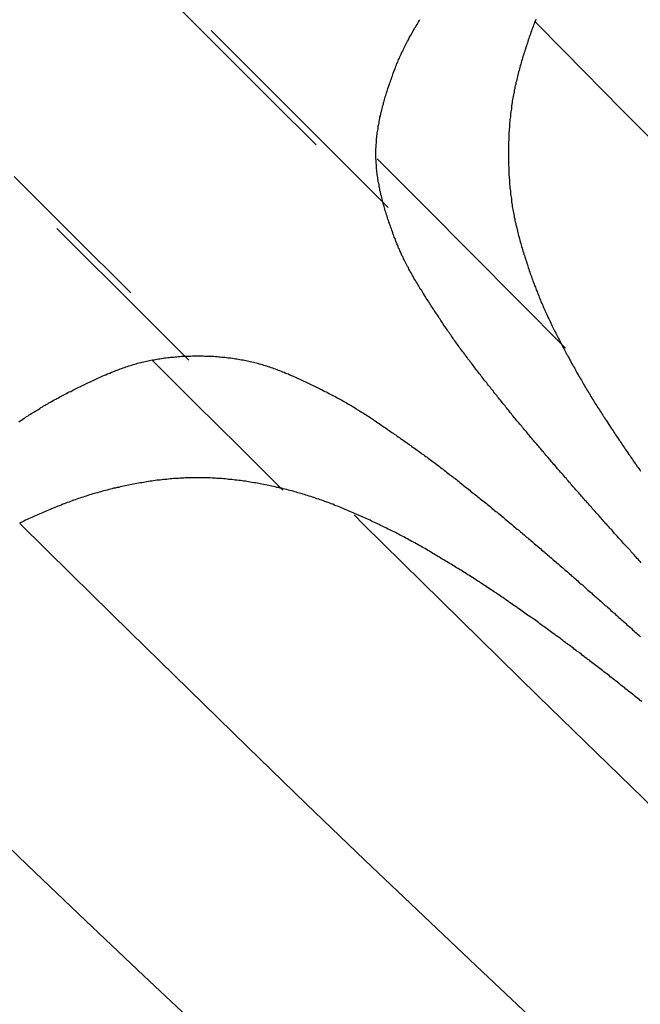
# Model space of a CAD drawing. Extents: x 2 to 87, y -108 to 11.
# Tile 77 of 210: x 24.542 to 24.798, y -78.598 to -78.191. Entities that reach past the tile are written whole.
import ezdxf

# ---------------------------------------------------------------- set-up
doc = ezdxf.new("R2010")
doc.units = 0
doc.header["$MEASUREMENT"] = 0
doc.layers.add('12', color=7, linetype='CONTINUOUS')

msp = doc.modelspace()

# ---------------------------------------------------------------- linework, layer by layer
at = {"layer": '12', "color": 62, "linetype": 'Continuous'}
for p, q in [((24.6218, -78.2008), (24.5976, -78.1766)), ((24.6206, -78.1956), (24.6449, -78.22)), ((24.7662, -78.2041), (24.7542, -78.1921)), ((24.6459, -78.2249), (24.6218, -78.2008)), ((24.79, -78.2283), (24.7662, -78.2041)), ((24.6449, -78.22), (24.6693, -78.2444)), ((24.6638, -78.2428), (24.6459, -78.2249)), ((24.8138, -78.2524), (24.79, -78.2283)), ((24.6693, -78.2444), (24.6936, -78.2687)), ((24.7085, -78.2681), (24.6891, -78.2486)), ((24.5393, -78.2559), (24.5634, -78.2799)), ((24.728, -78.2877), (24.7085, -78.2681)), ((24.5627, -78.2831), (24.5569, -78.2773)), ((24.5634, -78.2799), (24.5874, -78.3039)), ((24.587, -78.3074), (24.5627, -78.2831)), ((24.7474, -78.3072), (24.728, -78.2877)), ((24.6113, -78.3317), (24.587, -78.3074)), ((24.7667, -78.3267), (24.7474, -78.3072)), ((24.5963, -78.3318), (24.6142, -78.3497)), ((24.6142, -78.3497), (24.6322, -78.3675)), ((24.6322, -78.3675), (24.6501, -78.3853)), ((24.6795, -78.3956), (24.6834, -78.3995)), ((24.5416, -78.3991), (24.5629, -78.4202)), ((24.6834, -78.3995), (24.7075, -78.4232)), ((24.5629, -78.4202), (24.5871, -78.444)), ((24.7075, -78.4232), (24.7315, -78.4469)), ((24.5871, -78.444), (24.6114, -78.4677)), ((24.7315, -78.4469), (24.7555, -78.4704)), ((24.6114, -78.4677), (24.6356, -78.4913)), ((24.7555, -78.4704), (24.7795, -78.4938)), ((24.6356, -78.4913), (24.6598, -78.5148)), ((24.7795, -78.4938), (24.8035, -78.517)), ((24.6598, -78.5148), (24.684, -78.5381)), ((24.5208, -78.5171), (24.5448, -78.5402)), ((24.5448, -78.5402), (24.5688, -78.5631)), ((24.684, -78.5381), (24.7083, -78.5612)), ((24.7083, -78.5612), (24.7325, -78.5842)), ((24.5688, -78.5631), (24.5928, -78.5859)), ((24.5928, -78.5859), (24.6168, -78.6084)), ((24.7325, -78.5842), (24.7567, -78.607))]:
    msp.add_line(p, q, dxfattribs=at)
for points in [[(24.7016, -78.2), (24.7019, -78.1995), (24.7021, -78.199), (24.7024, -78.1984), (24.7027, -78.1979), (24.703, -78.1974), (24.7033, -78.1968), (24.7036, -78.1963), (24.7039, -78.1958), (24.7042, -78.1953), (24.7045, -78.1947), (24.7048, -78.1942), (24.7051, -78.1937), (24.7055, -78.1932), (24.7058, -78.1926), (24.7061, -78.1921), (24.7064, -78.1916), (24.7067, -78.1911)], [(24.7545, -78.1909), (24.7543, -78.1915), (24.754, -78.1922), (24.7538, -78.1928), (24.7536, -78.1934), (24.7534, -78.194), (24.7531, -78.1946), (24.7529, -78.1952), (24.7527, -78.1958), (24.7525, -78.1964), (24.7523, -78.1971), (24.752, -78.1977), (24.7518, -78.1983)], [(24.7518, -78.1983), (24.7516, -78.1989), (24.7514, -78.1995), (24.7512, -78.2001), (24.751, -78.2008), (24.7508, -78.2014), (24.7506, -78.202), (24.7504, -78.2026), (24.7502, -78.2033), (24.75, -78.2039), (24.7498, -78.2045), (24.7496, -78.2051), (24.7494, -78.2058), (24.7492, -78.2064), (24.749, -78.207), (24.7488, -78.2076), (24.7486, -78.2083), (24.7484, -78.2089), (24.7483, -78.2095), (24.7481, -78.2102), (24.7479, -78.2108), (24.7477, -78.2114), (24.7476, -78.2121), (24.7474, -78.2127), (24.7472, -78.2133), (24.7471, -78.2139), (24.7469, -78.2146), (24.7468, -78.2152), (24.7466, -78.2159), (24.7465, -78.2165), (24.7463, -78.2171), (24.7462, -78.2178), (24.746, -78.2184), (24.7459, -78.219), (24.7458, -78.2197), (24.7456, -78.2203), (24.7455, -78.2209), (24.7454, -78.2216), (24.7453, -78.2222), (24.7452, -78.2228), (24.745, -78.2235), (24.7449, -78.2241), (24.7448, -78.2248), (24.7447, -78.2254), (24.7446, -78.226), (24.7445, -78.2267), (24.7444, -78.2273), (24.7444, -78.228), (24.7443, -78.2286), (24.7442, -78.2292), (24.7441, -78.2299), (24.744, -78.2305), (24.744, -78.2312), (24.7439, -78.2318), (24.7438, -78.2325), (24.7438, -78.2331), (24.7437, -78.2338), (24.7437, -78.2344), (24.7436, -78.2351), (24.7436, -78.2357), (24.7435, -78.2364), (24.7435, -78.237), (24.7434, -78.2377), (24.7434, -78.2383), (24.7434, -78.239), (24.7433, -78.2396), (24.7433, -78.2403), (24.7433, -78.2409), (24.7432, -78.2416), (24.7432, -78.2422), (24.7432, -78.2429), (24.7432, -78.2436), (24.7432, -78.2442), (24.7432, -78.2449), (24.7432, -78.2455), (24.7432, -78.2462), (24.7432, -78.2468), (24.7432, -78.2475), (24.7432, -78.2481), (24.7432, -78.2488), (24.7432, -78.2495), (24.7432, -78.2501), (24.7432, -78.2508), (24.7432, -78.2514), (24.7433, -78.2521), (24.7433, -78.2527), (24.7433, -78.2534), (24.7434, -78.254), (24.7434, -78.2547), (24.7434, -78.2553), (24.7435, -78.256), (24.7435, -78.2566), (24.7436, -78.2573), (24.7436, -78.2579), (24.7437, -78.2586), (24.7437, -78.2592), (24.7438, -78.2599), (24.7438, -78.2605), (24.7439, -78.2612), (24.744, -78.2618), (24.744, -78.2625)], [(24.6895, -78.2581), (24.6894, -78.2575), (24.6893, -78.2569), (24.6893, -78.2563), (24.6892, -78.2557), (24.6891, -78.2551), (24.689, -78.2545), (24.6889, -78.2539), (24.6889, -78.2533), (24.6888, -78.2527), (24.6888, -78.2521), (24.6887, -78.2515), (24.6887, -78.2509), (24.6886, -78.2504), (24.6886, -78.2498), (24.6886, -78.2492), (24.6885, -78.2486), (24.6885, -78.248), (24.6885, -78.2474), (24.6885, -78.2468), (24.6885, -78.2462), (24.6885, -78.2456), (24.6885, -78.245), (24.6885, -78.2444), (24.6886, -78.2438), (24.6886, -78.2433), (24.6886, -78.2427), (24.6887, -78.2421), (24.6887, -78.2415), (24.6888, -78.2409), (24.6888, -78.2403), (24.6889, -78.2397), (24.6889, -78.2391), (24.689, -78.2385), (24.6891, -78.2379), (24.6892, -78.2373), (24.6893, -78.2367), (24.6894, -78.2361), (24.6894, -78.2355), (24.6895, -78.2349), (24.6897, -78.2343), (24.6898, -78.2337), (24.6899, -78.2331), (24.69, -78.2325), (24.6901, -78.2319), (24.6902, -78.2313), (24.6904, -78.2308), (24.6905, -78.2302), (24.6906, -78.2296), (24.6908, -78.229), (24.6909, -78.2284), (24.6911, -78.2278), (24.6912, -78.2272), (24.6914, -78.2266), (24.6916, -78.226), (24.6917, -78.2254), (24.6919, -78.2248), (24.692, -78.2242), (24.6922, -78.2236), (24.6924, -78.223), (24.6926, -78.2225), (24.6928, -78.2219), (24.6929, -78.2213), (24.6931, -78.2207), (24.6933, -78.2201), (24.6935, -78.2195), (24.6937, -78.2189), (24.6939, -78.2184), (24.6941, -78.2178), (24.6943, -78.2172), (24.6945, -78.2166), (24.6947, -78.2161), (24.6949, -78.2155), (24.6951, -78.2149), (24.6953, -78.2143), (24.6955, -78.2138), (24.6957, -78.2132), (24.6959, -78.2126), (24.6961, -78.2121), (24.6964, -78.2115), (24.6966, -78.2109), (24.6968, -78.2104), (24.697, -78.2098), (24.6972, -78.2093), (24.6975, -78.2087), (24.6977, -78.2082), (24.6979, -78.2076), (24.6982, -78.2071), (24.6984, -78.2065), (24.6986, -78.206), (24.6989, -78.2054), (24.6991, -78.2049), (24.6994, -78.2043), (24.6997, -78.2038), (24.6999, -78.2033), (24.7002, -78.2027), (24.7005, -78.2022), (24.7007, -78.2016), (24.701, -78.2011), (24.7013, -78.2006), (24.7016, -78.2)], [(24.714, -78.3132), (24.7136, -78.3127), (24.7133, -78.3122), (24.713, -78.3117), (24.7126, -78.3112), (24.7123, -78.3107), (24.712, -78.3102), (24.7116, -78.3097), (24.7113, -78.3092), (24.711, -78.3087), (24.7106, -78.3081), (24.7103, -78.3076), (24.71, -78.3071), (24.7097, -78.3066), (24.7093, -78.3061), (24.709, -78.3056), (24.7087, -78.3051), (24.7083, -78.3045), (24.708, -78.304), (24.7077, -78.3035), (24.7074, -78.303), (24.707, -78.3025), (24.7067, -78.302), (24.7064, -78.3014), (24.7061, -78.3009), (24.7058, -78.3004), (24.7055, -78.2999), (24.7051, -78.2993), (24.7048, -78.2988), (24.7045, -78.2983), (24.7042, -78.2978), (24.7039, -78.2972), (24.7036, -78.2967), (24.7033, -78.2962), (24.703, -78.2957), (24.7027, -78.2951), (24.7024, -78.2946), (24.7021, -78.2941), (24.7019, -78.2935), (24.7016, -78.293), (24.7013, -78.2925), (24.701, -78.2919), (24.7007, -78.2914), (24.7005, -78.2908), (24.7002, -78.2903), (24.6999, -78.2898), (24.6997, -78.2892), (24.6994, -78.2887), (24.6991, -78.2881), (24.6989, -78.2876), (24.6986, -78.287), (24.6984, -78.2865), (24.6982, -78.2859), (24.6979, -78.2854), (24.6977, -78.2848), (24.6975, -78.2843), (24.6972, -78.2837), (24.697, -78.2832), (24.6968, -78.2826), (24.6966, -78.2821), (24.6964, -78.2815), (24.6961, -78.2809), (24.6959, -78.2804), (24.6957, -78.2798), (24.6955, -78.2792), (24.6953, -78.2787), (24.6951, -78.2781), (24.6949, -78.2775), (24.6947, -78.277), (24.6945, -78.2764), (24.6943, -78.2758), (24.6941, -78.2752), (24.6939, -78.2747), (24.6937, -78.2741), (24.6935, -78.2735), (24.6933, -78.2729), (24.6931, -78.2723), (24.6929, -78.2717), (24.6927, -78.2711), (24.6926, -78.2706), (24.6924, -78.27), (24.6922, -78.2694), (24.692, -78.2688), (24.6919, -78.2682), (24.6917, -78.2676), (24.6915, -78.267), (24.6914, -78.2664), (24.6912, -78.2658), (24.6911, -78.2652), (24.6909, -78.2646), (24.6908, -78.264), (24.6906, -78.2635), (24.6905, -78.2629), (24.6904, -78.2623), (24.6902, -78.2617), (24.6901, -78.2611), (24.69, -78.2605), (24.6899, -78.2599), (24.6898, -78.2593), (24.6897, -78.2587), (24.6895, -78.2581)], [(24.744, -78.2625), (24.7441, -78.2631), (24.7442, -78.2638), (24.7443, -78.2644), (24.7444, -78.265), (24.7444, -78.2657), (24.7445, -78.2663), (24.7446, -78.267), (24.7447, -78.2676), (24.7448, -78.2683), (24.7449, -78.2689), (24.745, -78.2695), (24.7452, -78.2702), (24.7453, -78.2708), (24.7454, -78.2714), (24.7455, -78.2721), (24.7456, -78.2727), (24.7458, -78.2733), (24.7459, -78.274), (24.746, -78.2746), (24.7462, -78.2753), (24.7463, -78.2759), (24.7465, -78.2765), (24.7466, -78.2772), (24.7468, -78.2778), (24.7469, -78.2784), (24.7471, -78.2791), (24.7472, -78.2797), (24.7474, -78.2803), (24.7476, -78.281), (24.7477, -78.2816), (24.7479, -78.2822), (24.7481, -78.2829), (24.7483, -78.2835), (24.7484, -78.2841), (24.7486, -78.2848), (24.7488, -78.2854), (24.749, -78.286), (24.7492, -78.2866), (24.7494, -78.2873), (24.7496, -78.2879), (24.7498, -78.2885), (24.75, -78.2891), (24.7502, -78.2898), (24.7504, -78.2904), (24.7506, -78.291), (24.7508, -78.2916), (24.751, -78.2923), (24.7512, -78.2929), (24.7514, -78.2935), (24.7516, -78.2941), (24.7518, -78.2947), (24.752, -78.2954), (24.7522, -78.296), (24.7525, -78.2966), (24.7527, -78.2972), (24.7529, -78.2978), (24.7531, -78.2984), (24.7533, -78.299), (24.7536, -78.2996), (24.7538, -78.3003), (24.754, -78.3009), (24.7543, -78.3015), (24.7545, -78.3021), (24.7547, -78.3027), (24.755, -78.3033), (24.7552, -78.3039), (24.7554, -78.3045), (24.7557, -78.3051), (24.7559, -78.3057), (24.7562, -78.3063), (24.7564, -78.3069), (24.7566, -78.3075), (24.7569, -78.3081), (24.7572, -78.3087), (24.7574, -78.3093), (24.7577, -78.3099), (24.7579, -78.3105), (24.7582, -78.3111), (24.7585, -78.3117), (24.7587, -78.3123), (24.759, -78.3129), (24.7593, -78.3135), (24.7595, -78.314), (24.7598, -78.3146), (24.7601, -78.3152), (24.7604, -78.3158), (24.7607, -78.3164), (24.7609, -78.317), (24.7612, -78.3176), (24.7615, -78.3182), (24.7618, -78.3187), (24.7621, -78.3193), (24.7624, -78.3199), (24.7627, -78.3205), (24.763, -78.3211), (24.7633, -78.3217), (24.7636, -78.3222), (24.7639, -78.3228), (24.7642, -78.3234), (24.7645, -78.324)], [(24.7506, -78.3613), (24.7502, -78.3609), (24.7498, -78.3604), (24.7494, -78.3599), (24.749, -78.3595), (24.7487, -78.359), (24.7483, -78.3585), (24.7479, -78.3581), (24.7475, -78.3576), (24.7471, -78.3572), (24.7467, -78.3567), (24.7463, -78.3562), (24.746, -78.3558), (24.7456, -78.3553), (24.7452, -78.3548), (24.7448, -78.3544), (24.7444, -78.3539), (24.744, -78.3534), (24.7437, -78.3529), (24.7433, -78.3525), (24.7429, -78.352), (24.7425, -78.3515), (24.7421, -78.3511), (24.7418, -78.3506), (24.7414, -78.3501), (24.741, -78.3497), (24.7406, -78.3492), (24.7403, -78.3487), (24.7399, -78.3482), (24.7395, -78.3478), (24.7391, -78.3473), (24.7387, -78.3468), (24.7384, -78.3463), (24.738, -78.3459), (24.7376, -78.3454), (24.7372, -78.3449), (24.7369, -78.3444), (24.7365, -78.344), (24.7361, -78.3435), (24.7358, -78.343), (24.7354, -78.3425), (24.735, -78.3421), (24.7346, -78.3416), (24.7343, -78.3411), (24.7339, -78.3406), (24.7335, -78.3402), (24.7331, -78.3397), (24.7328, -78.3392), (24.7324, -78.3387), (24.732, -78.3383), (24.7317, -78.3378), (24.7313, -78.3373), (24.7309, -78.3368), (24.7305, -78.3363), (24.7302, -78.3359), (24.7298, -78.3354), (24.7294, -78.3349), (24.7291, -78.3344), (24.7287, -78.3339), (24.7283, -78.3335), (24.728, -78.333), (24.7276, -78.3325), (24.7272, -78.332), (24.7269, -78.3315), (24.7265, -78.3311), (24.7261, -78.3306), (24.7258, -78.3301), (24.7254, -78.3296), (24.725, -78.3291), (24.7247, -78.3286), (24.7243, -78.3281), (24.7239, -78.3277), (24.7236, -78.3272), (24.7232, -78.3267), (24.7229, -78.3262), (24.7225, -78.3257), (24.7222, -78.3252), (24.7218, -78.3247), (24.7215, -78.3242), (24.7211, -78.3237), (24.7207, -78.3233), (24.7204, -78.3228), (24.7201, -78.3223), (24.7197, -78.3218), (24.7194, -78.3213), (24.719, -78.3208), (24.7187, -78.3203), (24.7183, -78.3198), (24.718, -78.3193), (24.7176, -78.3188), (24.7173, -78.3183), (24.717, -78.3178), (24.7166, -78.3173), (24.7163, -78.3168), (24.716, -78.3163), (24.7156, -78.3158), (24.7153, -78.3153), (24.715, -78.3148), (24.7146, -78.3143), (24.7143, -78.3137), (24.714, -78.3132)], [(24.7645, -78.324), (24.7648, -78.3246), (24.7651, -78.3251), (24.7654, -78.3257), (24.7657, -78.3263), (24.766, -78.3269), (24.7663, -78.3274), (24.7666, -78.328), (24.7669, -78.3286), (24.7672, -78.3292), (24.7675, -78.3297), (24.7679, -78.3303), (24.7682, -78.3309), (24.7685, -78.3315), (24.7688, -78.332), (24.7691, -78.3326), (24.7694, -78.3332), (24.7697, -78.3337), (24.77, -78.3343), (24.7704, -78.3349), (24.7707, -78.3354), (24.771, -78.336), (24.7713, -78.3366), (24.7716, -78.3371), (24.772, -78.3377), (24.7723, -78.3383), (24.7726, -78.3388), (24.7729, -78.3394), (24.7733, -78.34), (24.7736, -78.3405), (24.7739, -78.3411), (24.7742, -78.3416), (24.7746, -78.3422), (24.7749, -78.3428), (24.7752, -78.3433), (24.7756, -78.3439), (24.7759, -78.3444), (24.7762, -78.345), (24.7766, -78.3455), (24.7769, -78.3461), (24.7772, -78.3467), (24.7776, -78.3472), (24.7779, -78.3478), (24.7783, -78.3483), (24.7786, -78.3489), (24.7789, -78.3494), (24.7793, -78.35), (24.7796, -78.3505), (24.78, -78.3511), (24.7803, -78.3516), (24.7807, -78.3522), (24.781, -78.3527), (24.7814, -78.3533), (24.7817, -78.3538), (24.7821, -78.3544), (24.7824, -78.3549), (24.7828, -78.3554), (24.7831, -78.356), (24.7835, -78.3565), (24.7839, -78.3571), (24.7842, -78.3576), (24.7846, -78.3582), (24.7849, -78.3587), (24.7853, -78.3593), (24.7856, -78.3598), (24.786, -78.3603), (24.7864, -78.3609), (24.7867, -78.3614), (24.7871, -78.362), (24.7874, -78.3625), (24.7878, -78.363), (24.7882, -78.3636), (24.7885, -78.3641), (24.7889, -78.3647), (24.7893, -78.3652), (24.7896, -78.3657), (24.79, -78.3663), (24.7903, -78.3668), (24.7907, -78.3673), (24.7911, -78.3679), (24.7914, -78.3684), (24.7918, -78.369), (24.7922, -78.3695), (24.7925, -78.37), (24.7929, -78.3706), (24.7933, -78.3711), (24.7936, -78.3716), (24.794, -78.3722), (24.7944, -78.3727), (24.7947, -78.3732), (24.7951, -78.3738), (24.7955, -78.3743), (24.7959, -78.3748), (24.7962, -78.3754), (24.7966, -78.3759), (24.797, -78.3764), (24.7974, -78.3769), (24.7977, -78.3775)], [(24.5806, -78.3362), (24.5812, -78.336), (24.5818, -78.3358), (24.5824, -78.3356), (24.583, -78.3353), (24.5836, -78.3351), (24.5842, -78.3349), (24.5848, -78.3347), (24.5854, -78.3345), (24.586, -78.3343), (24.5866, -78.3341), (24.5872, -78.3339), (24.5878, -78.3337), (24.5884, -78.3335), (24.589, -78.3333), (24.5896, -78.3332), (24.5902, -78.333), (24.5909, -78.3328), (24.5915, -78.3327), (24.5921, -78.3325), (24.5927, -78.3324), (24.5933, -78.3322), (24.5939, -78.3321), (24.5945, -78.332), (24.5951, -78.3318), (24.5957, -78.3317), (24.5963, -78.3316), (24.597, -78.3315), (24.5976, -78.3314), (24.5982, -78.3313), (24.5988, -78.3312), (24.5994, -78.3311), (24.6001, -78.331), (24.6007, -78.3309), (24.6013, -78.3308), (24.6019, -78.3307), (24.6026, -78.3306), (24.6032, -78.3306), (24.6038, -78.3305), (24.6045, -78.3304), (24.6051, -78.3304), (24.6057, -78.3303), (24.6064, -78.3303), (24.607, -78.3302), (24.6076, -78.3302), (24.6083, -78.3301), (24.6089, -78.3301), (24.6096, -78.3301), (24.6102, -78.33), (24.6108, -78.33), (24.6115, -78.33), (24.6121, -78.33), (24.6128, -78.3299), (24.6134, -78.3299), (24.614, -78.3299), (24.6147, -78.3299), (24.6153, -78.3299), (24.616, -78.3299), (24.6166, -78.3299), (24.6173, -78.3299), (24.6179, -78.33), (24.6185, -78.33), (24.6192, -78.33), (24.6198, -78.33), (24.6205, -78.3301), (24.6211, -78.3301), (24.6217, -78.3301), (24.6224, -78.3302), (24.623, -78.3302), (24.6237, -78.3303), (24.6243, -78.3303), (24.6249, -78.3304), (24.6256, -78.3304), (24.6262, -78.3305), (24.6268, -78.3306), (24.6275, -78.3307), (24.6281, -78.3307), (24.6287, -78.3308), (24.6293, -78.3309), (24.63, -78.331), (24.6306, -78.3311), (24.6312, -78.3312), (24.6318, -78.3313), (24.6324, -78.3314), (24.6331, -78.3315), (24.6337, -78.3316), (24.6343, -78.3317), (24.6349, -78.3318), (24.6355, -78.332), (24.6361, -78.3321), (24.6367, -78.3322), (24.6373, -78.3324), (24.638, -78.3325), (24.6386, -78.3327), (24.6392, -78.3328), (24.6398, -78.333), (24.6404, -78.3332), (24.641, -78.3333), (24.6416, -78.3335), (24.6422, -78.3337), (24.6428, -78.3339)], [(24.6428, -78.3339), (24.6434, -78.3341), (24.644, -78.3343), (24.6446, -78.3345), (24.6452, -78.3347), (24.6458, -78.3349), (24.6464, -78.3351), (24.647, -78.3353), (24.6476, -78.3356), (24.6482, -78.3358), (24.6488, -78.336), (24.6494, -78.3362), (24.65, -78.3365), (24.6506, -78.3367), (24.6512, -78.337), (24.6518, -78.3372), (24.6524, -78.3374), (24.653, -78.3377), (24.6535, -78.338), (24.6541, -78.3382), (24.6547, -78.3385), (24.6553, -78.3387), (24.6559, -78.339), (24.6565, -78.3393), (24.6571, -78.3395), (24.6577, -78.3398), (24.6582, -78.3401), (24.6588, -78.3403), (24.6594, -78.3406), (24.66, -78.3409), (24.6606, -78.3412), (24.6611, -78.3414), (24.6617, -78.3417), (24.6623, -78.342), (24.6629, -78.3423), (24.6635, -78.3426), (24.664, -78.3428), (24.6646, -78.3431), (24.6652, -78.3434), (24.6657, -78.3437), (24.6663, -78.344), (24.6669, -78.3443), (24.6674, -78.3446), (24.668, -78.3448), (24.6686, -78.3451), (24.6691, -78.3454), (24.6697, -78.3457), (24.6703, -78.346), (24.6708, -78.3463), (24.6714, -78.3466), (24.672, -78.3469), (24.6725, -78.3472), (24.6731, -78.3475), (24.6736, -78.3478), (24.6742, -78.3481), (24.6747, -78.3484), (24.6753, -78.3487), (24.6758, -78.349), (24.6764, -78.3493), (24.6769, -78.3497), (24.6775, -78.35), (24.678, -78.3503), (24.6786, -78.3506), (24.6791, -78.351), (24.6797, -78.3513), (24.6802, -78.3516), (24.6807, -78.352), (24.6813, -78.3523), (24.6818, -78.3526), (24.6824, -78.353), (24.6829, -78.3533), (24.6834, -78.3536), (24.684, -78.354), (24.6845, -78.3543), (24.685, -78.3547), (24.6856, -78.355), (24.6861, -78.3554), (24.6866, -78.3557), (24.6872, -78.3561), (24.6877, -78.3564), (24.6882, -78.3568), (24.6888, -78.3571), (24.6893, -78.3575), (24.6898, -78.3579), (24.6904, -78.3582), (24.6909, -78.3586), (24.6914, -78.3589), (24.6919, -78.3593), (24.6925, -78.3596), (24.693, -78.36), (24.6935, -78.3604), (24.694, -78.3607), (24.6946, -78.3611), (24.6951, -78.3615), (24.6956, -78.3618), (24.6961, -78.3622), (24.6967, -78.3625), (24.6972, -78.3629), (24.6977, -78.3633), (24.6982, -78.3636), (24.6987, -78.364)], [(24.5412, -78.3571), (24.5418, -78.3568), (24.5423, -78.3564), (24.5428, -78.3561), (24.5434, -78.3557), (24.5439, -78.3554), (24.5444, -78.355), (24.545, -78.3547), (24.5455, -78.3543), (24.546, -78.354), (24.5466, -78.3536), (24.5471, -78.3533), (24.5476, -78.353), (24.5482, -78.3526), (24.5487, -78.3523), (24.5493, -78.352), (24.5498, -78.3516), (24.5503, -78.3513), (24.5509, -78.351), (24.5514, -78.3506), (24.552, -78.3503), (24.5525, -78.35), (24.5531, -78.3497), (24.5536, -78.3493), (24.5542, -78.349), (24.5547, -78.3487), (24.5553, -78.3484), (24.5558, -78.3481), (24.5564, -78.3478), (24.5569, -78.3475), (24.5575, -78.3472), (24.5581, -78.3469), (24.5586, -78.3466), (24.5592, -78.3463), (24.5597, -78.346), (24.5603, -78.3457), (24.5609, -78.3454), (24.5614, -78.3451), (24.562, -78.3448), (24.5626, -78.3446), (24.5631, -78.3443), (24.5637, -78.344), (24.5643, -78.3437), (24.5648, -78.3434), (24.5654, -78.3431), (24.566, -78.3428), (24.5666, -78.3426), (24.5671, -78.3423), (24.5677, -78.342), (24.5683, -78.3417), (24.5689, -78.3414), (24.5694, -78.3412), (24.57, -78.3409), (24.5706, -78.3406), (24.5712, -78.3403), (24.5718, -78.3401), (24.5724, -78.3398), (24.5729, -78.3395), (24.5735, -78.3392), (24.5741, -78.339), (24.5747, -78.3387), (24.5753, -78.3385), (24.5759, -78.3382), (24.5765, -78.3379), (24.5771, -78.3377), (24.5777, -78.3374), (24.5782, -78.3372), (24.5788, -78.337), (24.5794, -78.3367), (24.58, -78.3365), (24.5806, -78.3362)], [(24.7902, -78.4068), (24.7898, -78.4063), (24.7894, -78.4059), (24.789, -78.4054), (24.7886, -78.405), (24.7882, -78.4045), (24.7878, -78.4041), (24.7874, -78.4036), (24.787, -78.4032), (24.7866, -78.4027), (24.7862, -78.4023), (24.7858, -78.4018), (24.7854, -78.4014), (24.785, -78.401), (24.7846, -78.4005), (24.7842, -78.4001), (24.7838, -78.3996), (24.7834, -78.3992), (24.783, -78.3987), (24.7826, -78.3983), (24.7822, -78.3978), (24.7818, -78.3974), (24.7814, -78.3969), (24.781, -78.3965), (24.7806, -78.396), (24.7802, -78.3956), (24.7798, -78.3951), (24.7794, -78.3947), (24.779, -78.3942), (24.7786, -78.3938), (24.7782, -78.3933), (24.7778, -78.3929), (24.7774, -78.3924), (24.777, -78.392), (24.7766, -78.3915), (24.7762, -78.391), (24.7758, -78.3906), (24.7754, -78.3901), (24.775, -78.3897), (24.7746, -78.3892), (24.7742, -78.3888), (24.7738, -78.3883), (24.7734, -78.3879), (24.773, -78.3874), (24.7726, -78.387), (24.7722, -78.3865), (24.7718, -78.3861), (24.7714, -78.3856), (24.771, -78.3852), (24.7706, -78.3847), (24.7702, -78.3843), (24.7698, -78.3838), (24.7694, -78.3833), (24.769, -78.3829), (24.7686, -78.3824), (24.7682, -78.382), (24.7678, -78.3815), (24.7674, -78.3811), (24.7671, -78.3806), (24.7667, -78.3802), (24.7663, -78.3797), (24.7659, -78.3792), (24.7655, -78.3788), (24.7651, -78.3783), (24.7647, -78.3779), (24.7643, -78.3774), (24.7639, -78.377), (24.7635, -78.3765), (24.7631, -78.3761), (24.7627, -78.3756), (24.7623, -78.3751), (24.7619, -78.3747), (24.7615, -78.3742), (24.7611, -78.3738), (24.7607, -78.3733), (24.7604, -78.3728), (24.76, -78.3724), (24.7596, -78.3719), (24.7592, -78.3715), (24.7588, -78.371), (24.7584, -78.3705), (24.758, -78.3701), (24.7576, -78.3696), (24.7572, -78.3692), (24.7568, -78.3687), (24.7564, -78.3682), (24.756, -78.3678), (24.7557, -78.3673), (24.7553, -78.3669), (24.7549, -78.3664), (24.7545, -78.3659), (24.7541, -78.3655), (24.7537, -78.365), (24.7533, -78.3646), (24.7529, -78.3641), (24.7525, -78.3636), (24.7521, -78.3632), (24.7518, -78.3627), (24.7514, -78.3623), (24.751, -78.3618), (24.7506, -78.3613)], [(24.6987, -78.364), (24.6993, -78.3644), (24.6998, -78.3647), (24.7003, -78.3651), (24.7008, -78.3655), (24.7013, -78.3658), (24.7019, -78.3662), (24.7024, -78.3666), (24.7029, -78.3669), (24.7034, -78.3673), (24.7039, -78.3677), (24.7045, -78.368), (24.705, -78.3684), (24.7055, -78.3688), (24.706, -78.3691), (24.7065, -78.3695), (24.707, -78.3699), (24.7075, -78.3703), (24.7081, -78.3706), (24.7086, -78.371), (24.7091, -78.3714), (24.7096, -78.3718), (24.7101, -78.3721), (24.7106, -78.3725), (24.7111, -78.3729), (24.7116, -78.3733), (24.7121, -78.3737), (24.7126, -78.374), (24.7131, -78.3744), (24.7136, -78.3748), (24.7142, -78.3752), (24.7147, -78.3756), (24.7152, -78.376), (24.7157, -78.3764), (24.7162, -78.3767), (24.7167, -78.3771), (24.7172, -78.3775), (24.7177, -78.3779), (24.7182, -78.3783), (24.7187, -78.3787), (24.7192, -78.3791), (24.7197, -78.3795), (24.7202, -78.3799), (24.7207, -78.3802), (24.7212, -78.3806), (24.7217, -78.381), (24.7222, -78.3814), (24.7227, -78.3818), (24.7232, -78.3822), (24.7237, -78.3826), (24.7242, -78.383), (24.7247, -78.3834), (24.7252, -78.3838), (24.7257, -78.3842), (24.7262, -78.3846), (24.7267, -78.385), (24.7272, -78.3854), (24.7276, -78.3858), (24.7281, -78.3862), (24.7286, -78.3866), (24.7291, -78.3869), (24.7296, -78.3873), (24.7301, -78.3877), (24.7306, -78.3881), (24.7311, -78.3885), (24.7316, -78.3889), (24.7321, -78.3893), (24.7326, -78.3897), (24.7331, -78.3901), (24.7336, -78.3905), (24.7341, -78.3909), (24.7346, -78.3913), (24.7351, -78.3917), (24.7356, -78.3921), (24.7361, -78.3925), (24.7365, -78.3929), (24.737, -78.3933), (24.7375, -78.3937), (24.738, -78.3941), (24.7385, -78.3945), (24.739, -78.3949), (24.7395, -78.3953), (24.74, -78.3957), (24.7405, -78.3961), (24.741, -78.3965), (24.7414, -78.3969), (24.7419, -78.3973), (24.7424, -78.3977), (24.7429, -78.3981), (24.7434, -78.3986), (24.7439, -78.399), (24.7444, -78.3994), (24.7449, -78.3998), (24.7453, -78.4002), (24.7458, -78.4006), (24.7463, -78.401), (24.7468, -78.4014), (24.7473, -78.4018), (24.7478, -78.4022), (24.7482, -78.4026), (24.7487, -78.403)], [(24.6229, -78.3805), (24.6222, -78.3804), (24.6215, -78.3804), (24.6209, -78.3804), (24.6202, -78.3803), (24.6195, -78.3803), (24.6188, -78.3803), (24.6181, -78.3802), (24.6174, -78.3802), (24.6167, -78.3802), (24.616, -78.3802), (24.6153, -78.3802), (24.6147, -78.3802), (24.614, -78.3802), (24.6133, -78.3802), (24.6126, -78.3802), (24.6119, -78.3802), (24.6112, -78.3803), (24.6105, -78.3803), (24.6098, -78.3803), (24.6092, -78.3804), (24.6085, -78.3804), (24.6078, -78.3804), (24.6071, -78.3805), (24.6064, -78.3805), (24.6057, -78.3806), (24.605, -78.3806), (24.6043, -78.3807), (24.6036, -78.3807), (24.603, -78.3808), (24.6023, -78.3809), (24.6016, -78.3809), (24.6009, -78.381), (24.6002, -78.3811), (24.5995, -78.3812), (24.5988, -78.3813), (24.5981, -78.3813), (24.5974, -78.3814), (24.5967, -78.3815), (24.596, -78.3816), (24.5954, -78.3817), (24.5947, -78.3818), (24.594, -78.3819), (24.5933, -78.3821), (24.5926, -78.3822), (24.5919, -78.3823), (24.5912, -78.3824), (24.5905, -78.3825), (24.5899, -78.3826), (24.5892, -78.3828), (24.5885, -78.3829), (24.5878, -78.383), (24.5871, -78.3832), (24.5864, -78.3833), (24.5858, -78.3834), (24.5851, -78.3836), (24.5844, -78.3837), (24.5837, -78.3839), (24.583, -78.384), (24.5824, -78.3842), (24.5817, -78.3843), (24.581, -78.3845), (24.5803, -78.3846), (24.5797, -78.3848), (24.579, -78.385), (24.5783, -78.3851), (24.5777, -78.3853), (24.577, -78.3855), (24.5763, -78.3856), (24.5757, -78.3858), (24.575, -78.386), (24.5743, -78.3862), (24.5737, -78.3864), (24.573, -78.3866), (24.5723, -78.3868), (24.5717, -78.3869), (24.571, -78.3871), (24.5704, -78.3873), (24.5697, -78.3876), (24.569, -78.3878), (24.5684, -78.388), (24.5677, -78.3882), (24.5671, -78.3884), (24.5664, -78.3886), (24.5658, -78.3888), (24.5651, -78.3891), (24.5645, -78.3893), (24.5638, -78.3895), (24.5632, -78.3898), (24.5625, -78.39), (24.5619, -78.3903), (24.5612, -78.3905), (24.5606, -78.3907), (24.5599, -78.391), (24.5593, -78.3912), (24.5586, -78.3915), (24.558, -78.3918), (24.5573, -78.392), (24.5567, -78.3923), (24.556, -78.3925), (24.5554, -78.3928)], [(24.6892, -78.3993), (24.6886, -78.399), (24.6879, -78.3987), (24.6873, -78.3984), (24.6867, -78.3981), (24.6861, -78.3978), (24.6854, -78.3975), (24.6848, -78.3972), (24.6842, -78.3969), (24.6835, -78.3967), (24.6829, -78.3964), (24.6823, -78.3961), (24.6816, -78.3958), (24.681, -78.3955), (24.6804, -78.3953), (24.6797, -78.395), (24.6791, -78.3947), (24.6785, -78.3944), (24.6778, -78.3941), (24.6772, -78.3939), (24.6765, -78.3936), (24.6759, -78.3933), (24.6753, -78.3931), (24.6746, -78.3928), (24.674, -78.3925), (24.6733, -78.3923), (24.6727, -78.392), (24.672, -78.3918), (24.6714, -78.3915), (24.6707, -78.3912), (24.6701, -78.391), (24.6695, -78.3907), (24.6688, -78.3905), (24.6682, -78.3903), (24.6675, -78.39), (24.6669, -78.3898), (24.6662, -78.3895), (24.6655, -78.3893), (24.6649, -78.3891), (24.6642, -78.3889), (24.6636, -78.3886), (24.6629, -78.3884), (24.6623, -78.3882), (24.6616, -78.388), (24.661, -78.3878), (24.6603, -78.3876), (24.6596, -78.3874), (24.659, -78.3872), (24.6583, -78.387), (24.6577, -78.3868), (24.657, -78.3866), (24.6563, -78.3864), (24.6557, -78.3862), (24.655, -78.386), (24.6544, -78.3858), (24.6537, -78.3856), (24.653, -78.3855), (24.6524, -78.3853), (24.6517, -78.3851), (24.651, -78.385), (24.6503, -78.3848), (24.6497, -78.3846), (24.649, -78.3845), (24.6483, -78.3843), (24.6476, -78.3842), (24.647, -78.384), (24.6463, -78.3839), (24.6456, -78.3837), (24.6449, -78.3836), (24.6443, -78.3834), (24.6436, -78.3833), (24.6429, -78.3832), (24.6422, -78.383), (24.6415, -78.3829), (24.6408, -78.3828), (24.6402, -78.3826), (24.6395, -78.3825), (24.6388, -78.3824), (24.6381, -78.3823), (24.6374, -78.3822), (24.6367, -78.3821), (24.636, -78.3819), (24.6353, -78.3818), (24.6347, -78.3817), (24.634, -78.3816), (24.6333, -78.3815), (24.6326, -78.3814), (24.6319, -78.3814), (24.6312, -78.3813), (24.6305, -78.3812), (24.6298, -78.3811), (24.6291, -78.381), (24.6284, -78.3809), (24.6277, -78.3809), (24.6271, -78.3808), (24.6264, -78.3807), (24.6257, -78.3807), (24.625, -78.3806), (24.6243, -78.3806), (24.6236, -78.3805), (24.6229, -78.3805)], [(24.5554, -78.3928), (24.5547, -78.3931), (24.5541, -78.3933), (24.5535, -78.3936), (24.5528, -78.3939), (24.5522, -78.3941), (24.5515, -78.3944), (24.5509, -78.3947), (24.5503, -78.395), (24.5496, -78.3952), (24.549, -78.3955), (24.5484, -78.3958), (24.5477, -78.3961), (24.5471, -78.3964), (24.5465, -78.3967), (24.5458, -78.3969), (24.5452, -78.3972), (24.5446, -78.3975), (24.5439, -78.3978), (24.5433, -78.3981), (24.5427, -78.3984), (24.5421, -78.3987), (24.5414, -78.399)], [(24.7483, -78.4349), (24.7477, -78.4345), (24.7471, -78.4341), (24.7466, -78.4337), (24.746, -78.4333), (24.7454, -78.4329), (24.7449, -78.4325), (24.7443, -78.4321), (24.7437, -78.4317), (24.7432, -78.4313), (24.7426, -78.4309), (24.742, -78.4305), (24.7415, -78.4301), (24.7409, -78.4297), (24.7403, -78.4294), (24.7398, -78.429), (24.7392, -78.4286), (24.7386, -78.4282), (24.7381, -78.4278), (24.7375, -78.4274), (24.7369, -78.427), (24.7363, -78.4267), (24.7358, -78.4263), (24.7352, -78.4259), (24.7346, -78.4255), (24.734, -78.4251), (24.7335, -78.4247), (24.7329, -78.4244), (24.7323, -78.424), (24.7317, -78.4236), (24.7312, -78.4232), (24.7306, -78.4229), (24.73, -78.4225), (24.7294, -78.4221), (24.7288, -78.4217), (24.7283, -78.4214), (24.7277, -78.421), (24.7271, -78.4206), (24.7265, -78.4203), (24.7259, -78.4199), (24.7253, -78.4195), (24.7248, -78.4192), (24.7242, -78.4188), (24.7236, -78.4184), (24.723, -78.4181), (24.7224, -78.4177), (24.7218, -78.4174), (24.7212, -78.417), (24.7206, -78.4166), (24.7201, -78.4163), (24.7195, -78.4159), (24.7189, -78.4156), (24.7183, -78.4152), (24.7177, -78.4148), (24.7171, -78.4145), (24.7165, -78.4141), (24.7159, -78.4138), (24.7153, -78.4134), (24.7147, -78.413), (24.7141, -78.4127), (24.7135, -78.4123), (24.7129, -78.412), (24.7124, -78.4116), (24.7118, -78.4113), (24.7112, -78.4109), (24.7106, -78.4106), (24.71, -78.4102), (24.7094, -78.4099), (24.7088, -78.4095), (24.7082, -78.4092), (24.7076, -78.4089), (24.707, -78.4085), (24.7064, -78.4082), (24.7058, -78.4078), (24.7052, -78.4075), (24.7046, -78.4071), (24.704, -78.4068), (24.7033, -78.4065), (24.7027, -78.4061), (24.7021, -78.4058), (24.7015, -78.4055), (24.7009, -78.4052), (24.7003, -78.4048), (24.6997, -78.4045), (24.6991, -78.4042), (24.6985, -78.4039), (24.6979, -78.4035), (24.6973, -78.4032), (24.6966, -78.4029), (24.696, -78.4026), (24.6954, -78.4023), (24.6948, -78.402), (24.6942, -78.4017), (24.6936, -78.4014), (24.6929, -78.4011), (24.6923, -78.4008), (24.6917, -78.4005), (24.6911, -78.4002), (24.6904, -78.3999), (24.6898, -78.3996), (24.6892, -78.3993)], [(24.7487, -78.403), (24.7492, -78.4034), (24.7497, -78.4038), (24.7502, -78.4043), (24.7507, -78.4047), (24.7512, -78.4051), (24.7516, -78.4055), (24.7521, -78.4059), (24.7526, -78.4063), (24.7531, -78.4067), (24.7536, -78.4071), (24.754, -78.4075), (24.7545, -78.4079), (24.755, -78.4084), (24.7555, -78.4088), (24.756, -78.4092), (24.7565, -78.4096), (24.7569, -78.41), (24.7574, -78.4104), (24.7579, -78.4108), (24.7584, -78.4112), (24.7589, -78.4116), (24.7593, -78.4121), (24.7598, -78.4125), (24.7603, -78.4129), (24.7608, -78.4133), (24.7613, -78.4137), (24.7617, -78.4141), (24.7622, -78.4145), (24.7627, -78.415), (24.7632, -78.4154), (24.7637, -78.4158), (24.7641, -78.4162), (24.7646, -78.4166), (24.7651, -78.417), (24.7656, -78.4174), (24.766, -78.4179), (24.7665, -78.4183), (24.767, -78.4187), (24.7675, -78.4191), (24.768, -78.4195), (24.7684, -78.4199), (24.7689, -78.4203), (24.7694, -78.4208), (24.7699, -78.4212), (24.7703, -78.4216), (24.7708, -78.422), (24.7713, -78.4224), (24.7718, -78.4228), (24.7722, -78.4233), (24.7727, -78.4237), (24.7732, -78.4241), (24.7737, -78.4245), (24.7741, -78.4249), (24.7746, -78.4253), (24.7751, -78.4258), (24.7756, -78.4262), (24.776, -78.4266), (24.7765, -78.427), (24.777, -78.4274), (24.7775, -78.4278), (24.7779, -78.4283), (24.7784, -78.4287), (24.7789, -78.4291), (24.7794, -78.4295), (24.7798, -78.4299), (24.7803, -78.4304), (24.7808, -78.4308), (24.7813, -78.4312), (24.7817, -78.4316), (24.7822, -78.432), (24.7827, -78.4325), (24.7831, -78.4329), (24.7836, -78.4333), (24.7841, -78.4337), (24.7846, -78.4341), (24.785, -78.4345), (24.7855, -78.435), (24.786, -78.4354), (24.7864, -78.4358), (24.7869, -78.4362), (24.7874, -78.4367), (24.7879, -78.4371), (24.7883, -78.4375), (24.7888, -78.4379), (24.7893, -78.4383), (24.7897, -78.4388), (24.7902, -78.4392), (24.7907, -78.4396), (24.7912, -78.44), (24.7916, -78.4404), (24.7921, -78.4409), (24.7926, -78.4413), (24.793, -78.4417), (24.7935, -78.4421), (24.794, -78.4425), (24.7944, -78.443), (24.7949, -78.4434), (24.7954, -78.4438), (24.7959, -78.4442), (24.7963, -78.4447)], [(24.7979, -78.4153), (24.7975, -78.4148), (24.7971, -78.4144), (24.7967, -78.4139), (24.7963, -78.4135), (24.7959, -78.413), (24.7955, -78.4126), (24.7951, -78.4121), (24.7947, -78.4117), (24.7943, -78.4112), (24.7939, -78.4108), (24.7935, -78.4103), (24.7931, -78.4099), (24.7927, -78.4095), (24.7923, -78.409), (24.7919, -78.4086), (24.7914, -78.4081), (24.791, -78.4077), (24.7906, -78.4072), (24.7902, -78.4068)], [(24.7982, -78.4726), (24.7976, -78.4722), (24.7971, -78.4717), (24.7966, -78.4713), (24.796, -78.4709), (24.7955, -78.4705), (24.7949, -78.47), (24.7944, -78.4696), (24.7939, -78.4692), (24.7933, -78.4687), (24.7928, -78.4683), (24.7923, -78.4679), (24.7917, -78.4675), (24.7912, -78.467), (24.7906, -78.4666), (24.7901, -78.4662), (24.7896, -78.4658), (24.789, -78.4653), (24.7885, -78.4649), (24.788, -78.4645), (24.7874, -78.4641), (24.7869, -78.4636), (24.7863, -78.4632), (24.7858, -78.4628), (24.7852, -78.4624), (24.7847, -78.4619), (24.7842, -78.4615), (24.7836, -78.4611), (24.7831, -78.4607), (24.7825, -78.4603), (24.782, -78.4598), (24.7815, -78.4594), (24.7809, -78.459), (24.7804, -78.4586), (24.7798, -78.4582), (24.7793, -78.4577), (24.7787, -78.4573), (24.7782, -78.4569), (24.7776, -78.4565), (24.7771, -78.4561), (24.7766, -78.4556), (24.776, -78.4552), (24.7755, -78.4548), (24.7749, -78.4544), (24.7744, -78.454), (24.7738, -78.4536), (24.7733, -78.4531), (24.7727, -78.4527), (24.7722, -78.4523), (24.7716, -78.4519), (24.7711, -78.4515), (24.7705, -78.4511), (24.77, -78.4506), (24.7694, -78.4502), (24.7689, -78.4498), (24.7683, -78.4494), (24.7678, -78.449), (24.7672, -78.4486), (24.7667, -78.4482), (24.7661, -78.4478), (24.7656, -78.4474), (24.765, -78.4469), (24.7645, -78.4465), (24.7639, -78.4461), (24.7634, -78.4457), (24.7628, -78.4453), (24.7623, -78.4449), (24.7617, -78.4445), (24.7611, -78.4441), (24.7606, -78.4437), (24.76, -78.4433), (24.7595, -78.4429), (24.7589, -78.4425), (24.7584, -78.4421), (24.7578, -78.4417), (24.7572, -78.4413), (24.7567, -78.4409), (24.7561, -78.4405), (24.7556, -78.44), (24.755, -78.4396), (24.7545, -78.4392), (24.7539, -78.4388), (24.7533, -78.4384), (24.7528, -78.438), (24.7522, -78.4376), (24.7516, -78.4373), (24.7511, -78.4369), (24.7505, -78.4365), (24.75, -78.4361), (24.7494, -78.4357), (24.7488, -78.4353), (24.7483, -78.4349)], [(24.7963, -78.4447), (24.7968, -78.4451), (24.7973, -78.4455), (24.7977, -78.4459)]]:
    msp.add_lwpolyline(points, dxfattribs=at)

doc.saveas('drawing.dxf')
